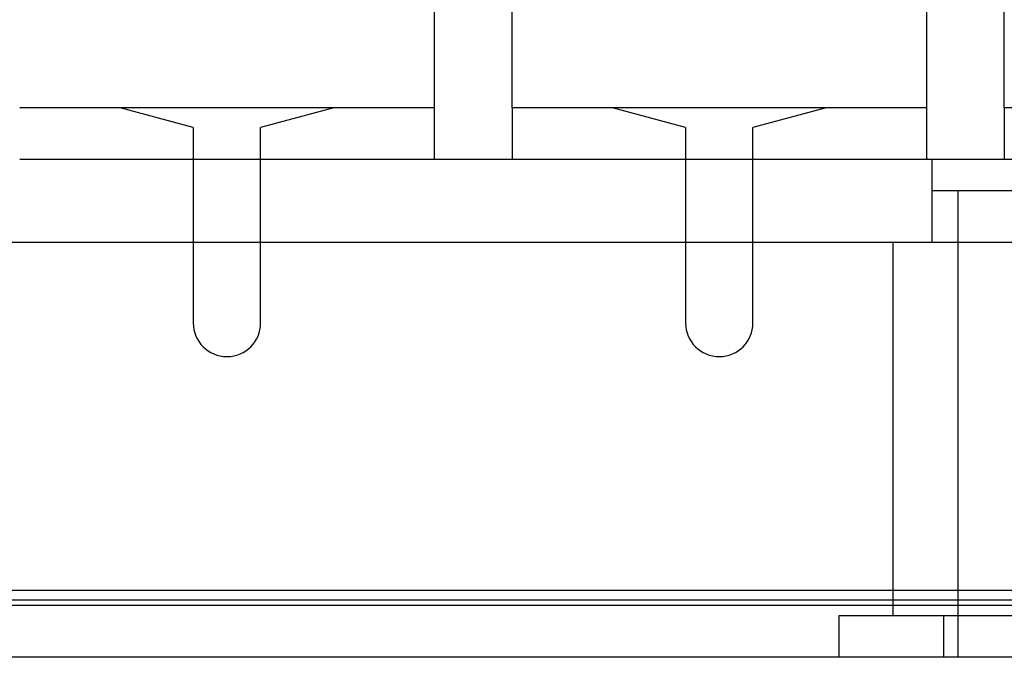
# Model space of a CAD drawing. Header units: millimetres. Extents: x 0 to 93, y -1.2 to 50.
# Tile 39 of 140: x 30.2 to 49.2, y 0 to 12.3. Entities that reach past the tile are written whole.
import ezdxf

# ---------------------------------------------------------------- set-up
doc = ezdxf.new("R2010")
doc.units = ezdxf.units.MM
doc.layers.add('MAIN-1', color=7, linetype='Continuous')
doc.layers.add('MAIN-2', color=7, linetype='Continuous')

msp = doc.modelspace()

# ---------------------------------------------------------------- linework, layer by layer
at = {"layer": 'MAIN-1'}
for p, q in [((38.2, 10.6), (30.2, 10.6)), ((33.55, 10.222), (32.14, 10.6)), ((36.26, 10.6), (34.85, 10.222)), ((38.2, 10.6), (38.2, 9.6)), ((47.7, 10.6), (39.7, 10.6)), ((39.7, 10.6), (39.7, 9.6)), ((43.05, 10.222), (41.64, 10.6)), ((45.76, 10.6), (44.35, 10.222)), ((47.7, 10.6), (47.7, 9.6)), ((57.2, 10.6), (49.2, 10.6)), ((49.2, 10.6), (49.2, 9.6)), ((33.55, 10.222), (33.55, 9.6)), ((34.85, 9.6), (34.85, 10.222)), ((43.05, 10.222), (43.05, 9.6)), ((44.35, 9.6), (44.35, 10.222)), ((38.2, 9.6), (30.2, 9.6)), ((39.7, 9.6), (38.2, 9.6)), ((47.7, 9.6), (39.7, 9.6)), ((49.2, 9.6), (47.7, 9.6)), ((57.2, 9.6), (49.2, 9.6)), ((87.4, 8), (5, 8)), ((33.55, 8), (33.55, 6.45)), ((34.85, 6.45), (34.85, 8)), ((43.05, 8), (43.05, 6.45)), ((44.35, 6.45), (44.35, 8)), ((47.05, 8), (47.05, 1.288)), ((90.7, 1.288), (2.3, 1.288)), ((92, 1), (1, 1)), ((90.7, 1.1), (2.3, 1.1)), ((47.05, 1.1), (47.05, 1)), ((92, 0), (1, 0))]:
    msp.add_line(p, q, dxfattribs=at)
for centre, start, end in [((34.2, 6.45), 180, 270), ((34.2, 6.45), 270, 0), ((43.7, 6.45), 180, 270), ((43.7, 6.45), 270, 0)]:
    msp.add_arc(centre, 0.65, start, end, dxfattribs=at)
at = {"layer": 'MAIN-2'}
for p, q in [((38.2, 16.1), (38.2, 10.6)), ((39.7, 10.6), (39.7, 16.1)), ((47.7, 16.1), (47.7, 10.6)), ((49.2, 10.6), (49.2, 16.1)), ((32.14, 10.6), (32.14, 10.6)), ((36.26, 10.6), (36.26, 10.6)), ((38.2, 10.6), (38.2, 10.6)), ((39.7, 10.6), (39.7, 10.6)), ((41.64, 10.6), (41.64, 10.6)), ((45.76, 10.6), (45.76, 10.6)), ((47.7, 10.6), (47.7, 10.6)), ((49.2, 10.6), (49.2, 10.6)), ((33.55, 10.222), (33.55, 10.222)), ((34.85, 10.222), (34.85, 10.222)), ((43.05, 10.222), (43.05, 10.222)), ((44.35, 10.222), (44.35, 10.222)), ((33.55, 9.6), (33.55, 8)), ((34.85, 8), (34.85, 9.6)), ((38.2, 9.6), (38.2, 9.6)), ((39.7, 9.6), (39.7, 9.6)), ((43.05, 9.6), (43.05, 8)), ((44.35, 8), (44.35, 9.6)), ((47.7, 9.6), (47.7, 9.6)), ((47.8, 9.6), (47.8, 8)), ((49.2, 9.6), (49.2, 9.6)), ((50.05, 9), (47.8, 9)), ((47.8, 9), (47.8, 8)), ((48.3, 9), (48.3, 0)), ((33.55, 6.45), (33.55, 6.45)), ((34.85, 6.45), (34.85, 6.45)), ((43.05, 6.45), (43.05, 6.45)), ((44.35, 6.45), (44.35, 6.45)), ((47.05, 1.288), (47.05, 1.1)), ((47.05, 1.288), (47.05, 1.1)), ((90.5, 1), (2.5, 1)), ((47.05, 1), (47.05, 0.8)), ((48.029, 0.8), (46.009, 0.8)), ((46.009, 0.8), (46.009, 0)), ((52.071, 0.8), (48.029, 0.8)), ((48.029, 0.8), (48.029, 0)), ((48.029, 0.8), (48.029, 0))]:
    msp.add_line(p, q, dxfattribs=at)

doc.saveas('drawing.dxf')
